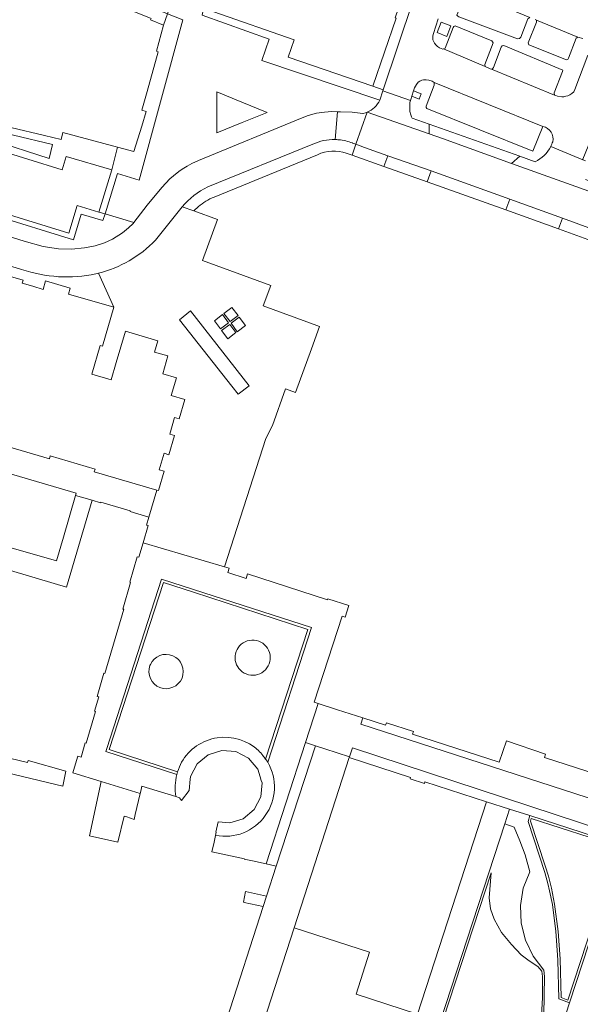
# Model space of a CAD drawing. Header units: metres. Extents: x 151213 to 156373, y 469495 to 475754.
# Tile 200 of 230: x 154388 to 154487, y 473705 to 473879. Entities that reach past the tile are written whole.
import ezdxf

# ---------------------------------------------------------------- set-up
doc = ezdxf.new("R2010")
doc.units = ezdxf.units.M
for name, color, linetype, lineweight in [('B-WE-OG-TERREIN_BEGROEID-GV', 252, 'Continuous', 18), ('B-WE-VH-ONVERHARD-GV', 252, 'Continuous', 18), ('B-WE-VH-OPENVERHARDING_BETONSTRAATSTEEN-GV', 252, 'Continuous', 18), ('B-WE-VH-OPENVERHARDING_SIERBESTRATING-GV', 252, 'Continuous', 18), ('B-WE-VH-OPENVERHARDING_STRAATBAKSTEEN-GV', 252, 'Continuous', 18), ('B-WE-VH-OPENVERHARDING_TEGEL-GV', 252, 'Continuous', 18)]:
    doc.layers.add(name, color=color, linetype=linetype, lineweight=lineweight)

msp = doc.modelspace()

# ---------------------------------------------------------------- linework, layer by layer
at = {"layer": 'B-WE-OG-TERREIN_BEGROEID-GV', "flags": 128}
for points in [[(154478.498, 473738.087), (154478.355, 473737.573), (154480.939, 473729.706), (154481.523, 473727.86), (154482.068, 473725.77), (154482.622, 473722.915), (154483.226, 473718.097), (154483.593, 473713.241), (154483.781, 473706.426), (154484.985, 473705.955), (154493.878, 473733.118)], [(154479.634, 473711.902), (154478.106, 473712.872), (154476.69, 473713.973), (154474.973, 473715.752), (154473.227, 473717.898), (154471.932, 473720.242), (154471.269, 473722.078), (154471.028, 473724.026), (154471.425, 473728.469), (154462.932, 473702.508), (154479.332, 473697.137), (154479.551, 473698.17), (154479.745, 473699.197), (154479.984, 473700.67), (154480.226, 473702.571), (154480.374, 473704.218), (154480.484, 473706.414), (154480.503, 473707.826), (154480.448, 473710.096), (154480.348, 473711.087)]]:
    msp.add_lwpolyline(points, close=True, dxfattribs=at)
at = {"layer": 'B-WE-VH-ONVERHARD-GV', "flags": 128}
for points in [[(154461.823, 473877.125), (154463.539, 473876.427), (154464.295, 473878.285), (154462.579, 473878.983)], [(154425.534, 473828.464), (154424.123, 473827.424), (154425.241, 473825.972), (154426.67, 473827.083)], [(154423.865, 473827.224), (154422.465, 473826.113), (154423.519, 473824.684), (154424.961, 473825.784)], [(154426.845, 473826.741), (154425.426, 473825.68), (154426.482, 473824.197), (154427.933, 473825.284)], [(154426.264, 473824.04), (154425.169, 473825.478), (154423.741, 473824.424), (154424.827, 473822.96)]]:
    msp.add_lwpolyline(points, close=True, dxfattribs=at)
at = {"layer": 'B-WE-VH-OPENVERHARDING_BETONSTRAATSTEEN-GV', "flags": 128}
for points in [[(154467.02, 473884.434), (154467.08, 473884.15), (154466.9, 473883.9), (154465.35, 473880.21), (154465.48, 473879.99), (154465.69, 473879.88), (154476.07, 473876.03), (154476.39, 473876.07), (154476.62, 473876.31), (154477.87, 473879.54), (154478.23, 473879.81)], [(154470.33, 473871.09), (154470.26, 473871.49), (154471.76, 473875.28), (154471.52, 473875.67), (154465.03, 473878.31), (154464.82, 473878.21), (154464.71, 473877.99), (154463.27, 473874.37), (154462.983, 473874.226)], [(154479.41, 473879.32), (154479.42, 473878.94), (154477.92, 473875.29), (154478.08, 473874.92), (154484.71, 473872.28), (154484.96, 473872.35), (154485.1, 473872.58), (154486.42, 473876.1), (154486.719, 473876.287)], [(154471.464, 473870.644), (154482.59, 473866.05), (154482.53, 473866.44), (154484, 473870.23), (154484.05, 473870.44), (154473.62, 473874.83), (154473.35, 473874.77), (154473.17, 473874.56), (154471.79, 473870.91), (154471.65, 473870.7)], [(154461.31, 473868.26), (154461.35, 473867.83), (154459.9, 473864.07), (154459.88, 473863.85), (154460, 473863.67), (154478.787, 473856.122), (154480.553, 473860.504)], [(154460.803, 473852.629), (154453.108, 473855.338), (154452.399, 473853.441), (154460.108, 473850.736)], [(154474.678, 473847.644), (154474.008, 473845.745), (154483.308, 473842.385), (154484.038, 473844.268)], [(154425.524, 473814.57), (154426.663, 473813.128), (154428.579, 473814.644), (154418.244, 473827.875), (154416.279, 473826.278)], [(154394.565, 473783.635), (154385.28, 473786.339), (154384.378, 473783.269), (154384.178, 473782.59), (154396.303, 473779.01), (154400.84, 473794.374), (154397.883, 473795.214), (154395.783, 473787.824)], [(154396.211, 473746.426), (154389.521, 473748.326), (154389.415, 473747.973), (154372.923, 473751.938), (154372.251, 473749.388), (154395.638, 473743.8)], [(154409.336, 473742.487), (154402.431, 473744.608), (154400.361, 473734.987), (154405.402, 473733.864), (154406.524, 473738.494), (154406.99, 473738.381), (154408.294, 473737.915), (154408.442, 473738.802)], [(154427.978, 473725.133), (154427.578, 473723.272), (154427.734, 473723.236), (154431.079, 473722.48), (154431.668, 473724.306)]]:
    msp.add_lwpolyline(points, close=True, dxfattribs=at)
for points in [[(154457.561, 473882.599), (154452.314, 473866.982), (154452.257, 473866.812), (154457.115, 473865.095), (154457.17, 473865.3), (154457.364, 473865.867), (154457.689, 473866.812), (154457.87, 473867.34), (154458.17, 473867.92), (154458.52, 473868.35), (154458.76, 473868.51), (154459.13, 473868.67), (154459.46, 473868.75), (154459.9, 473868.76), (154460.35, 473868.69), (154460.98, 473868.49), (154461.31, 473868.26)], [(154488.47, 473873.14), (154486.21, 473867.03), (154486.01, 473866.64), (154485.68, 473866.35), (154485.34, 473866.12), (154484.98, 473865.94), (154484.63, 473865.84), (154484.27, 473865.77), (154483.91, 473865.75), (154483.15, 473865.87), (154482.83, 473865.96), (154482.59, 473866.05), (154471.464, 473870.644), (154471.25, 473870.7), (154470.33, 473871.09), (154462.983, 473874.226), (154462.87, 473874.17), (154462.24, 473874.44), (154461.89, 473874.63), (154461.59, 473874.93), (154461.37, 473875.24), (154461.19, 473875.58), (154461.1, 473875.86), (154461.07, 473876.19), (154461.08, 473876.51), (154461.23, 473876.94), (154462.048, 473879.523)], [(154479.21, 473879.43), (154479.41, 473879.32), (154486.719, 473876.287), (154486.74, 473876.3), (154487.58, 473876.06)], [(154461.31, 473868.26), (154480.553, 473860.504)], [(154481.928, 473856.953), (154487.603, 473854.615), (154487.605, 473854.706), (154492.668, 473867.102), (154493.07, 473868.1)], [(154449.453, 473863.007), (154460.42, 473859.178), (154460.459, 473860.909), (154457.437, 473861.981), (154457.33, 473862.21), (154457.206, 473862.541), (154457.03, 473863.17), (154456.994, 473863.822), (154457.02, 473864.74), (154457.115, 473865.095), (154452.257, 473866.812), (154451.707, 473865.175)], [(154488.1, 473854.41), (154487.603, 473854.615), (154481.928, 473856.953)], [(154479.175, 473854.27), (154476.447, 473855.238), (154475.013, 473853.979), (154491.175, 473848.198), (154491.743, 473849.787), (154488.102, 473851.108)]]:
    msp.add_lwpolyline(points, dxfattribs=at)
at = {"layer": 'B-WE-VH-OPENVERHARDING_BETONSTRAATSTEEN-GV'}
for points in [[(154451.707, 473865.175, -0.1818198), (154449.453, 473863.007)], [(154480.553, 473860.504, -0.4181794), (154482.284, 473857.804)], [(154481.928, 473856.953, -0.1674032), (154479.175, 473854.27)], [(154482.284, 473857.804, -0.040278), (154481.928, 473856.953)]]:
    msp.add_lwpolyline(points, format="xyb", dxfattribs=at)
at = {"layer": 'B-WE-VH-OPENVERHARDING_SIERBESTRATING-GV', "flags": 128}
for points in [[(154431.906, 473748.028), (154439.618, 473771.842), (154418.769, 473778.607), (154413.115, 473780.441), (154403.41, 473750.451), (154403.259, 473749.937), (154403.253, 473749.92), (154415.827, 473745.835)], [(154415.963, 473746.324), (154403.881, 473750.266), (154413.45, 473779.821), (154418.748, 473778.098), (154438.981, 473771.519), (154431.522, 473748.591)]]:
    msp.add_lwpolyline(points, dxfattribs=at)
at = {"layer": 'B-WE-VH-OPENVERHARDING_SIERBESTRATING-GV'}
for points in [[(154431.522, 473748.591, -0.0138322), (154431.906, 473748.028)], [(154415.827, 473745.835, -0.0157133), (154415.963, 473746.324)]]:
    msp.add_lwpolyline(points, format="xyb", dxfattribs=at)
at = {"layer": 'B-WE-VH-OPENVERHARDING_STRAATBAKSTEEN-GV', "flags": 128}
for points in [[(154451.707, 473865.175), (154430.869, 473872.198), (154432.129, 473875.934), (154420.293, 473880.211), (154420.502, 473881.069), (154415.03, 473882.913), (154414.18, 473880.458), (154416.854, 473879.368), (154409.146, 473850.994), (154405.339, 473852.158), (154403.118, 473845.039)], [(154443.788, 473858.182), (154444.211, 473863.121), (154443.203, 473863.14), (154441.926, 473863.056), (154440.533, 473862.83), (154439.027, 473862.419), (154437.974, 473862.02), (154419.659, 473854.512), (154418.452, 473853.943), (154417.631, 473853.488), (154417.063, 473853.137), (154416.407, 473852.694), (154415.851, 473852.282), (154415.253, 473851.799), (154414.598, 473851.216), (154413.877, 473850.501), (154413.162, 473849.701), (154410.578, 473846.574), (154408.2, 473843.497), (154408.085, 473843.359), (154407.289, 473842.571), (154406.2, 473841.675), (154404.451, 473840.571), (154403.015, 473839.911), (154401.405, 473839.391), (154399.505, 473839.021), (154397.195, 473838.81), (154394.866, 473838.856), (154392.169, 473839.249), (154388.83, 473840.218), (154371.998, 473845.439)], [(154403.118, 473845.039), (154408.2, 473843.497), (154410.578, 473846.574), (154413.162, 473849.701), (154413.877, 473850.501), (154414.598, 473851.216), (154415.253, 473851.799), (154415.851, 473852.282), (154416.407, 473852.694), (154417.063, 473853.137), (154417.631, 473853.488), (154418.452, 473853.943), (154419.659, 473854.512), (154437.974, 473862.02), (154439.027, 473862.419), (154440.533, 473862.83), (154441.926, 473863.056), (154443.203, 473863.14), (154444.211, 473863.121), (154444.767, 473863.097), (154446.801, 473863.009), (154448.736, 473862.785), (154448.781, 473862.78), (154449.208, 473862.91), (154449.453, 473863.007)], [(154444.211, 473863.121), (154443.788, 473858.182)], [(154446.914, 473857.573), (154447.481, 473857.363), (154449.453, 473863.007), (154449.208, 473862.91), (154448.781, 473862.78), (154448.736, 473862.785), (154446.801, 473863.009), (154444.767, 473863.097), (154444.211, 473863.121)], [(154496.484, 473846.258), (154491.78, 473847.981), (154491.175, 473848.198), (154475.013, 473853.979), (154462.798, 473858.348), (154460.42, 473859.178), (154449.453, 473863.007), (154447.481, 473857.363), (154448.977, 473856.81), (154453.108, 473855.338), (154460.803, 473852.629), (154474.678, 473847.644), (154484.038, 473844.268), (154494.474, 473840.473)], [(154421.291, 473849.802), (154439.851, 473857.378)], [(154439.851, 473857.378), (154421.291, 473849.802)], [(154445.773, 473855.756), (154446.795, 473855.399), (154447.481, 473857.363), (154446.914, 473857.573)], [(154408.2, 473843.497), (154403.118, 473845.039), (154402.749, 473843.857), (154398.923, 473845.003), (154397.518, 473840.438), (154369.335, 473849.164), (154370.33, 473853.54), (154363.917, 473856.186), (154363.765, 473854.616)], [(154422.427, 473848.007), (154440.695, 473855.515)], [(154368.732, 473846.459), (154371.439, 473845.613), (154371.998, 473845.439), (154388.83, 473840.218), (154392.169, 473839.249), (154394.866, 473838.856), (154397.195, 473838.81), (154399.505, 473839.021), (154401.405, 473839.391), (154403.015, 473839.911), (154404.451, 473840.571), (154406.2, 473841.675), (154407.289, 473842.571), (154408.085, 473843.359), (154408.2, 473843.497)], [(154412.035, 473840.387), (154416.778, 473846.274)], [(154440.584, 473825.277), (154431.103, 473828.743), (154432.435, 473832.385), (154420.367, 473836.796), (154423.01, 473844.026), (154418.834, 473845.563), (154416.778, 473846.274), (154412.035, 473840.387)], [(154416.778, 473846.274), (154418.834, 473845.563), (154419.658, 473846.343)], [(154373.668, 473839.747), (154388.373, 473835.21)], [(154388.373, 473835.21), (154373.668, 473839.747)], [(154375.794, 473835.243), (154379.81, 473834.069), (154380.118, 473835.125), (154384.128, 473833.954), (154384.31, 473834.578), (154388.638, 473833.314), (154388.49, 473832.806), (154390.334, 473832.247), (154392.177, 473831.688), (154392.612, 473833.176), (154396.942, 473831.912), (154396.634, 473830.856), (154404.678, 473828.508), (154401.949, 473834.535), (154401.502, 473834.426)], [(154401.949, 473834.535), (154404.678, 473828.508), (154402.678, 473821.652), (154402.275, 473821.769), (154400.79, 473816.681), (154404.208, 473815.688), (154405.105, 473818.763), (154406.712, 473824.27), (154412.442, 473822.597), (154411.86, 473820.601), (154414.25, 473819.905), (154413.328, 473816.737), (154415.747, 473816.034), (154414.827, 473812.888), (154417.246, 473812.182), (154416.246, 473808.755), (154415.401, 473809.002), (154414.552, 473806.093), (154415.397, 473805.847), (154414.399, 473802.429), (154413.554, 473802.676), (154412.708, 473799.777), (154413.553, 473799.53), (154412.553, 473796.104), (154412.289, 473796.181), (154410.895, 473791.405), (154410.472, 473789.974), (154410.748, 473789.893), (154409.855, 473786.854), (154424.261, 473782.619), (154431.584, 473805.327), (154432.718, 473807.597), (154435.01, 473814.094), (154436.802, 473813.463), (154439.605, 473821.141), (154441.053, 473825.106), (154440.584, 473825.277)], [(154401.502, 473834.426), (154401.949, 473834.535)], [(154440.102, 473758.629), (154445.025, 473773.895), (154445.577, 473773.717), (154446.234, 473775.753), (154442.503, 473776.957), (154442.445, 473776.776), (154428.321, 473781.331), (154428.066, 473780.541), (154424.821, 473781.587), (154425.07, 473782.358), (154424.261, 473782.619), (154409.855, 473786.854), (154409.097, 473784.277), (154408.815, 473784.36), (154407.508, 473779.888), (154407.652, 473779.846), (154406.266, 473775.123), (154406.42, 473775.078), (154403.106, 473763.75), (154402.908, 473763.8), (154401.714, 473759.676), (154402.003, 473759.587), (154401.259, 473757.066), (154401.452, 473757.008), (154399.811, 473751.386), (154399.613, 473751.444), (154398.88, 473748.926), (154398.304, 473749.094), (154397.557, 473746.554), (154397.437, 473746.143), (154402.431, 473744.608), (154409.336, 473742.487), (154409.437, 473742.905), (154409.65, 473743.784), (154415.614, 473741.946)], [(154415.827, 473745.835), (154403.253, 473749.92), (154403.259, 473749.937), (154403.41, 473750.451), (154413.115, 473780.441), (154418.769, 473778.607), (154439.618, 473771.842), (154431.906, 473748.028)], [(154422.667, 473735.078), (154422.407, 473733.909), (154422.026, 473732.198), (154427.754, 473730.92), (154427.749, 473730.898), (154429.172, 473730.582), (154431.62, 473730.039), (154438.585, 473751.504), (154440.809, 473758.401), (154440.102, 473758.629)], [(154415.614, 473741.946), (154416.301, 473741.734), (154416.651, 473741.261), (154417.997, 473743.004), (154418.184, 473745.014), (154418.222, 473745.423), (154418.23, 473745.509), (154419.403, 473747.742), (154421.348, 473749.349), (154423.758, 473750.098), (154426.27, 473749.895), (154428.501, 473748.722), (154430.118, 473746.795), (154430.544, 473745.46), (154430.751, 473744.81), (154430.879, 473744.409), (154430.653, 473741.878), (154429.498, 473739.65), (154427.568, 473738.038), (154425.164, 473737.298), (154423.132, 473737.484), (154422.721, 473735.639), (154422.789, 473735.624), (154422.667, 473735.078)], [(154482.117, 473695.781), (154485.234, 473705.429), (154483.385, 473706.161), (154483.191, 473713.013), (154482.974, 473716.514), (154482.828, 473718.052), (154482.226, 473722.859), (154481.72, 473725.278), (154481.445, 473726.575), (154480.903, 473728.534), (154477.954, 473737.539), (154478.228, 473738.605), (154474.659, 473739.725), (154473.83, 473737.107), (154475.455, 473736.521), (154476.491, 473734.115), (154477.389, 473731.655), (154478.216, 473728.634), (154477.083, 473725.732), (154476.569, 473722.659), (154476.696, 473719.546), (154477.458, 473716.525), (154478.822, 473713.725), (154480.732, 473711.263), (154480.847, 473710.126), (154480.703, 473703.331)], [(154490.11, 473701.926), (154492.45, 473708.879), (154492.127, 473708.988), (154494.667, 473716.788), (154494.984, 473716.685), (154497.263, 473723.711), (154496.956, 473723.81), (154497.247, 473724.708), (154499.49, 473731.629), (154494.373, 473733.363), (154485.234, 473705.429), (154482.117, 473695.781)], [(154458.382, 473703.459), (154447.506, 473706.983), (154449.91, 473714.405), (154436.55, 473718.733), (154430.441, 473699.784)]]:
    msp.add_lwpolyline(points, dxfattribs=at)
for points in [[(154427.387, 473861.209), (154422.908, 473859.4), (154422.887, 473862.979), (154422.866, 473866.627), (154427.308, 473864.824), (154431.811, 473862.996), (154427.392, 473861.211)], [(154371.89, 473861.191), (154382.969, 473858.121), (154393.26, 473854.862), (154393.856, 473857.328), (154386.923, 473858.97), (154384.074, 473859.621), (154372.248, 473862.948)], [(154418.244, 473827.875), (154428.579, 473814.644), (154426.663, 473813.128), (154425.524, 473814.57), (154416.279, 473826.278)], [(154425.534, 473828.464), (154426.67, 473827.083), (154425.241, 473825.972), (154424.123, 473827.424)], [(154423.865, 473827.224), (154424.961, 473825.784), (154423.519, 473824.684), (154422.465, 473826.113)], [(154426.845, 473826.741), (154427.933, 473825.284), (154426.482, 473824.197), (154425.426, 473825.68)], [(154426.264, 473824.04), (154424.827, 473822.96), (154423.741, 473824.424), (154425.169, 473825.478)], [(154410.895, 473791.405), (154412.289, 473796.181), (154401.225, 473799.411), (154401.368, 473799.9), (154393.439, 473802.215), (154393.296, 473801.726), (154379.655, 473805.709), (154379.807, 473806.227), (154372.329, 473808.411), (154372.178, 473807.893), (154364.307, 473810.191), (154363.311, 473806.833), (154382.201, 473801.311), (154381.916, 473800.335), (154398.001, 473795.63), (154397.883, 473795.214), (154400.84, 473794.374), (154402.329, 473793.934), (154402.356, 473794.027), (154407.573, 473792.48), (154407.547, 473792.393)], [(154448.71, 473755.853), (154444.22, 473757.301), (154440.809, 473758.401), (154438.585, 473751.504), (154440.32, 473750.941), (154441.985, 473750.395), (154446.345, 473748.967), (154446.86, 473750.559), (154518.567, 473727.007), (154531.379, 473722.799), (154532.886, 473727.425), (154531.198, 473727.882), (154520.024, 473731.508), (154448.358, 473754.762)], [(154520.024, 473731.508), (154531.198, 473727.882), (154532.886, 473727.425), (154533.314, 473727.286), (154534.257, 473730.205), (154532.835, 473730.524), (154520.939, 473734.334), (154502.636, 473740.197), (154503.105, 473741.659), (154480.822, 473748.87), (154481.006, 473749.439), (154474.118, 473751.824), (154472.807, 473748.038), (154457.494, 473753.01), (154457.642, 473753.467), (154452.869, 473755.017), (154452.722, 473754.56), (154448.71, 473755.853), (154448.358, 473754.762)], [(154440.32, 473750.941), (154433.394, 473729.635), (154431.668, 473724.306), (154431.079, 473722.48), (154424.664, 473702.584), (154424.068, 473700.773), (154419.671, 473687.205), (154421.358, 473686.651), (154423.917, 473685.81), (154425.887, 473685.163), (154427.058, 473689.225), (154430.441, 473699.784), (154436.55, 473718.733), (154446.307, 473748.851), (154446.345, 473748.967), (154441.985, 473750.395)], [(154431.62, 473730.039), (154433.394, 473729.635), (154440.32, 473750.941), (154438.585, 473751.504)], [(154550.413, 473714.749), (154550.935, 473716.477), (154531.812, 473722.66), (154531.379, 473722.799), (154518.567, 473727.007), (154446.86, 473750.559), (154446.345, 473748.967), (154446.307, 473748.851), (154457.145, 473745.353), (154457.061, 473745.092), (154459.598, 473744.273), (154459.687, 473744.549), (154470.56, 473741.024), (154474.659, 473739.725), (154478.228, 473738.605), (154494.373, 473733.363), (154499.49, 473731.629), (154515.427, 473726.47), (154518.103, 473725.573)], [(154462.428, 473702.252), (154473.83, 473737.107), (154474.659, 473739.725), (154470.56, 473741.024), (154458.382, 473703.459)]]:
    msp.add_lwpolyline(points, close=True, dxfattribs=at)
at = {"layer": 'B-WE-VH-OPENVERHARDING_STRAATBAKSTEEN-GV'}
for points in [[(154449.453, 473863.007, 0.1818198), (154451.707, 473865.175)], [(154439.851, 473857.378, -0.1102546), (154443.788, 473858.182)], [(154443.788, 473858.182, 0.1102546), (154439.851, 473857.378)], [(154443.788, 473858.182, -0.0168274), (154444.443, 473858.147)], [(154444.443, 473858.147, 0.0168274), (154443.788, 473858.182)], [(154444.443, 473858.147, -0.0690057), (154446.895, 473857.58)], [(154446.895, 473857.58, 0.0690057), (154444.443, 473858.147)], [(154446.895, 473857.58, -0.0634688), (154446.914, 473857.573)], [(154446.914, 473857.573, 0.0634688), (154446.895, 473857.58)], [(154440.695, 473855.515, -0.1912162), (154445.773, 473855.756)], [(154416.778, 473846.274, -0.1123353), (154421.291, 473849.802)], [(154421.291, 473849.802, 0.1123353), (154416.778, 473846.274)], [(154419.658, 473846.343, -0.0464216), (154420.934, 473847.284)], [(154420.934, 473847.284, -0.0461069), (154422.427, 473848.007)], [(154401.949, 473834.535, 0.139028), (154412.035, 473840.387)], [(154412.035, 473840.387, -0.139028), (154401.949, 473834.535)], [(154388.373, 473835.21, 0.1355809), (154401.502, 473834.426)], [(154401.502, 473834.426, -0.1355809), (154388.373, 473835.21)], [(154426.912, 473768.602, 0.2581971), (154426.247, 473765.663)], [(154432.202, 473767.452, 0.5826087), (154426.912, 473768.602)], [(154428.477, 473763.51, 0.5849674), (154432.202, 473767.452)], [(154426.247, 473765.663, 0.2667142), (154428.477, 473763.51)], [(154430.255, 473750.087, 0.2295998), (154422.967, 473752.356)], [(154422.967, 473752.356, 0.2302939), (154416.652, 473748.02)], [(154431.039, 473749.217, 0.0253872), (154430.255, 473750.087)], [(154431.522, 473748.591, 0.0171955), (154431.039, 473749.217)], [(154416.652, 473748.02, 0.0451375), (154415.963, 473746.324)], [(154422.667, 473735.078, 0.6441375), (154431.906, 473748.028)], [(154431.906, 473748.028, -0.6441375), (154422.667, 473735.078)], [(154431.906, 473748.028, 0.0138322), (154431.522, 473748.591)], [(154415.827, 473745.835, 0.0953788), (154415.614, 473741.946)], [(154415.614, 473741.946, -0.0953788), (154415.827, 473745.835)], [(154415.963, 473746.324, 0.0157133), (154415.827, 473745.835)]]:
    msp.add_lwpolyline(points, format="xyb", dxfattribs=at)
at = {"layer": 'B-WE-VH-OPENVERHARDING_TEGEL-GV', "flags": 128}
for points in [[(154392.478, 473886.706), (154397.829, 473885.159), (154399.38, 473884.415), (154411.256, 473879.615), (154411.16, 473879.345), (154413.468, 473878.4), (154414.18, 473880.458), (154401.156, 473885.769), (154390.86, 473889.215), (154378.024, 473892.999), (154377.8, 473891.889), (154388.27, 473888.859), (154388.228, 473888.715), (154388.456, 473888.649), (154392.686, 473887.426)], [(154422.356, 473880.783), (154422.65, 473881.634), (154415.45, 473884.126), (154415.03, 473882.913), (154420.502, 473881.069), (154420.293, 473880.211), (154432.129, 473875.934), (154430.869, 473872.198), (154451.707, 473865.175), (154452.257, 473866.812), (154452.314, 473866.982), (154450.462, 473867.606), (154435.521, 473872.777), (154436.587, 473875.858)], [(154404.317, 473852.826), (154402.052, 473845.362), (154403.118, 473845.039), (154405.339, 473852.158), (154409.146, 473850.994), (154416.854, 473879.368), (154414.18, 473880.458), (154413.468, 473878.4), (154412.217, 473873.82), (154412.529, 473873.734), (154410.596, 473866.698), (154409.645, 473863.375), (154410.386, 473863.131), (154409.626, 473860.583), (154408.195, 473856.063), (154405.318, 473856.843)], [(154457.689, 473866.812), (154457.364, 473865.867), (154458.684, 473865.354), (154459.038, 473866.266)], [(154372.248, 473862.948), (154384.074, 473859.621), (154386.923, 473858.97), (154393.856, 473857.328), (154393.26, 473854.862), (154382.969, 473858.121), (154371.89, 473861.191), (154371.657, 473860.047), (154378.954, 473857.912), (154383.337, 473856.63), (154395.539, 473852.822), (154396.263, 473855.215), (154404.317, 473852.826), (154405.318, 473856.843), (154395.674, 473859.456), (154395.377, 473858.219), (154392.415, 473858.914), (154386.477, 473860.308), (154386.09, 473860.381), (154380.332, 473861.984), (154380.231, 473862.012), (154372.49, 473864.133)], [(154460.42, 473859.178), (154462.798, 473858.348), (154475.013, 473853.979), (154476.447, 473855.238), (154460.459, 473860.909)], [(154447.481, 473857.363), (154446.795, 473855.399), (154452.399, 473853.441), (154453.108, 473855.338), (154448.977, 473856.81)], [(154377.29, 473851.508), (154370.33, 473853.54), (154369.335, 473849.164), (154397.518, 473840.438), (154398.923, 473845.003), (154402.749, 473843.857), (154403.118, 473845.039), (154402.052, 473845.362), (154398.215, 473846.526), (154396.724, 473841.649), (154380.602, 473846.582), (154381.628, 473850.241)], [(154460.803, 473852.629), (154460.108, 473850.736), (154474.008, 473845.745), (154474.678, 473847.644)]]:
    msp.add_lwpolyline(points, close=True, dxfattribs=at)
for points in [[(154452.256, 473891.472), (154451.317, 473888.76), (154455.466, 473887.324), (154454.677, 473885.047), (154456.086, 473884.559), (154454.408, 473879.711), (154454.625, 473879.636), (154450.462, 473867.606), (154452.314, 473866.982), (154457.561, 473882.599)], [(154494.474, 473840.473), (154484.038, 473844.268), (154483.308, 473842.385), (154493.652, 473838.643)], [(154431.522, 473748.591), (154438.981, 473771.519), (154418.748, 473778.098), (154413.45, 473779.821), (154403.881, 473750.266), (154415.963, 473746.324)], [(154411.063, 473765.112), (154411.146, 473765.316)]]:
    msp.add_lwpolyline(points, dxfattribs=at)
at = {"layer": 'B-WE-VH-OPENVERHARDING_TEGEL-GV'}
for points in [[(154426.247, 473765.663, -0.2581971), (154426.912, 473768.602)], [(154426.912, 473768.602, -0.5826087), (154432.202, 473767.452)], [(154411.146, 473765.316, -55.161035), (154411.063, 473765.112)], [(154432.202, 473767.452, -0.5849674), (154428.477, 473763.51)], [(154428.477, 473763.51, -0.2667142), (154426.247, 473765.663)], [(154422.967, 473752.356, -0.2295998), (154430.255, 473750.087)], [(154416.652, 473748.02, -0.2302939), (154422.967, 473752.356)], [(154430.255, 473750.087, -0.0253872), (154431.039, 473749.217)], [(154431.039, 473749.217, -0.0171955), (154431.522, 473748.591)], [(154415.963, 473746.324, -0.0451375), (154416.652, 473748.02)]]:
    msp.add_lwpolyline(points, format="xyb", dxfattribs=at)

doc.saveas('drawing.dxf')
